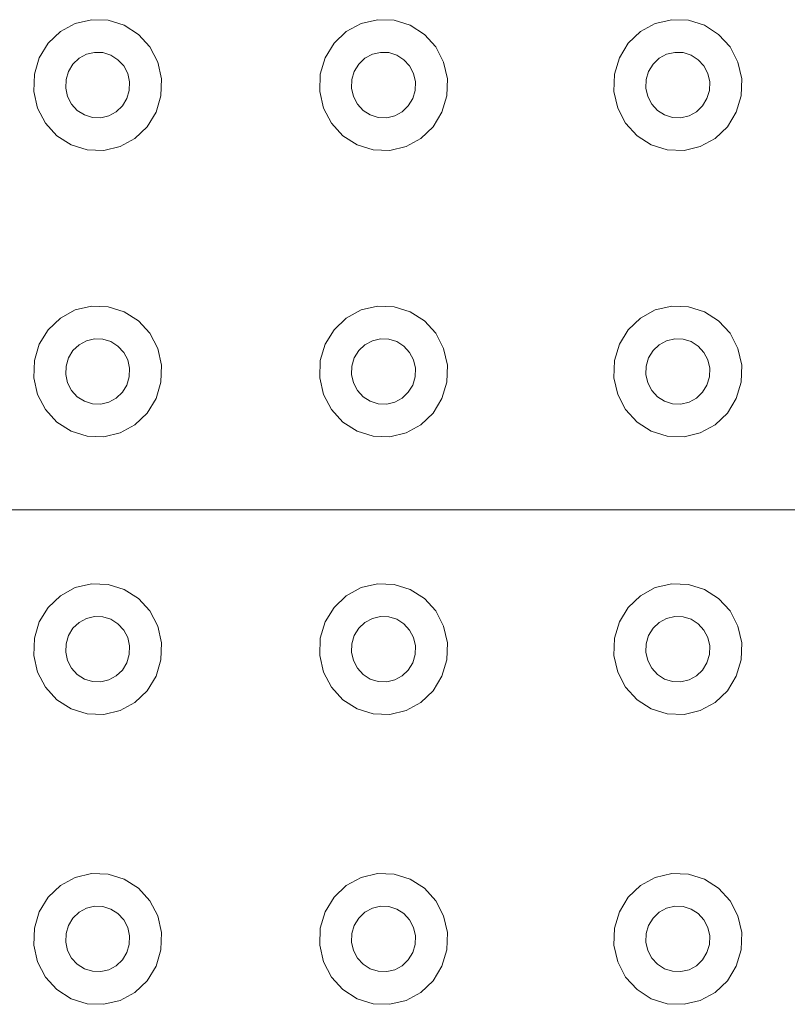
# Model space of a CAD drawing. Extents: x 5066 to 9756, y -2696 to -1109.
# Tile 57 of 208: x 9383.875 to 9384.143, y -2587.836 to -2587.493. Entities that reach past the tile are written whole.
import ezdxf

# ---------------------------------------------------------------- set-up
doc = ezdxf.new("R2010")
doc.units = 0
doc.header["$MEASUREMENT"] = 0
doc.layers.add('IFC-Elemento construtivo genérico-Contorno', color=253, linetype='CONTINUOUS', lineweight=5)

msp = doc.modelspace()

# ---------------------------------------------------------------- linework, layer by layer
at = {"layer": 'IFC-Elemento construtivo genérico-Contorno', "color": 8, "lineweight": 5}
for p, q in [((9383.88905, -2587.49718), (9383.89421, -2587.49437)), ((9383.89421, -2587.49437), (9383.89988, -2587.49303)), ((9383.89988, -2587.49303), (9383.90573, -2587.49323)), ((9383.90573, -2587.49323), (9383.91132, -2587.49498)), ((9383.98874, -2587.49718), (9383.9939, -2587.49437)), ((9383.9939, -2587.49437), (9383.9996, -2587.49303)), ((9383.9996, -2587.49303), (9384.00542, -2587.49323)), ((9384.00542, -2587.49323), (9384.01101, -2587.49498)), ((9384.09136, -2587.49718), (9384.09652, -2587.49437)), ((9384.09652, -2587.49437), (9384.10222, -2587.49303)), ((9384.10222, -2587.49303), (9384.10804, -2587.49323)), ((9384.10804, -2587.49323), (9384.11363, -2587.49498)), ((9383.88476, -2587.50126), (9383.88905, -2587.49718)), ((9383.91132, -2587.49498), (9383.91624, -2587.49815)), ((9383.91624, -2587.49815), (9383.92023, -2587.50251)), ((9383.98448, -2587.50126), (9383.98874, -2587.49718)), ((9384.01101, -2587.49498), (9384.01597, -2587.49815)), ((9384.01597, -2587.49815), (9384.01995, -2587.50251)), ((9384.0871, -2587.50126), (9384.09136, -2587.49718)), ((9384.11363, -2587.49498), (9384.11859, -2587.49815)), ((9384.11859, -2587.49815), (9384.12257, -2587.50251)), ((9383.88167, -2587.50633), (9383.88476, -2587.50126)), ((9383.9814, -2587.50633), (9383.98448, -2587.50126)), ((9384.08402, -2587.50633), (9384.0871, -2587.50126)), ((9383.89554, -2587.5065), (9383.89812, -2587.50509)), ((9383.89812, -2587.50509), (9383.90097, -2587.50442)), ((9383.90097, -2587.50442), (9383.9039, -2587.50452)), ((9383.9039, -2587.50452), (9383.90667, -2587.5054)), ((9383.92023, -2587.50251), (9383.923, -2587.50779)), ((9383.99527, -2587.5065), (9383.99784, -2587.50509)), ((9383.99784, -2587.50509), (9384.00066, -2587.50442)), ((9384.00066, -2587.50442), (9384.00359, -2587.50452)), ((9384.00359, -2587.50452), (9384.0064, -2587.5054)), ((9384.01995, -2587.50251), (9384.02269, -2587.50779)), ((9384.09784, -2587.5065), (9384.10042, -2587.50509)), ((9384.10042, -2587.50509), (9384.10327, -2587.50442)), ((9384.10327, -2587.50442), (9384.1062, -2587.50452)), ((9384.1062, -2587.50452), (9384.10898, -2587.5054)), ((9384.12257, -2587.50251), (9384.1253, -2587.50779)), ((9383.87999, -2587.51204), (9383.88167, -2587.50633)), ((9383.89187, -2587.51107), (9383.89339, -2587.50854)), ((9383.89339, -2587.50854), (9383.89554, -2587.5065)), ((9383.90667, -2587.5054), (9383.90913, -2587.50698)), ((9383.90913, -2587.50698), (9383.91113, -2587.50916)), ((9383.923, -2587.50779), (9383.92429, -2587.51361)), ((9383.97968, -2587.51204), (9383.9814, -2587.50633)), ((9383.99155, -2587.51107), (9383.99312, -2587.50854)), ((9383.99312, -2587.50854), (9383.99527, -2587.5065)), ((9384.0064, -2587.5054), (9384.00886, -2587.50698)), ((9384.00886, -2587.50698), (9384.01085, -2587.50916)), ((9384.02269, -2587.50779), (9384.02402, -2587.51361)), ((9384.0823, -2587.51204), (9384.08402, -2587.50633)), ((9384.09417, -2587.51107), (9384.09573, -2587.50854)), ((9384.09573, -2587.50854), (9384.09784, -2587.5065)), ((9384.10898, -2587.5054), (9384.11148, -2587.50698)), ((9384.11148, -2587.50698), (9384.11347, -2587.50916)), ((9384.1253, -2587.50779), (9384.12663, -2587.51361)), ((9383.87976, -2587.51802), (9383.87999, -2587.51204)), ((9383.89101, -2587.51393), (9383.89187, -2587.51107)), ((9383.91113, -2587.50916), (9383.91253, -2587.5118)), ((9383.91253, -2587.5118), (9383.91316, -2587.51471)), ((9383.97948, -2587.51802), (9383.97968, -2587.51204)), ((9383.99073, -2587.51393), (9383.99155, -2587.51107)), ((9384.01085, -2587.50916), (9384.01222, -2587.5118)), ((9384.01222, -2587.5118), (9384.01288, -2587.51471)), ((9384.0821, -2587.51802), (9384.0823, -2587.51204)), ((9384.09331, -2587.51393), (9384.09417, -2587.51107)), ((9384.11347, -2587.50916), (9384.11484, -2587.5118)), ((9384.11484, -2587.5118), (9384.1155, -2587.51471)), ((9383.89089, -2587.51692), (9383.89101, -2587.51393)), ((9383.91308, -2587.5177), (9383.91316, -2587.51471)), ((9383.92409, -2587.51959), (9383.92429, -2587.51361)), ((9383.99062, -2587.51692), (9383.99073, -2587.51393)), ((9384.01277, -2587.5177), (9384.01288, -2587.51471)), ((9384.02382, -2587.51959), (9384.02402, -2587.51361)), ((9384.09323, -2587.51692), (9384.09331, -2587.51393)), ((9384.11538, -2587.5177), (9384.1155, -2587.51471)), ((9384.1264, -2587.51959), (9384.12663, -2587.51361)), ((9383.87976, -2587.51802), (9383.88109, -2587.52384)), ((9383.89089, -2587.51692), (9383.89155, -2587.51983)), ((9383.91222, -2587.52056), (9383.91308, -2587.5177)), ((9383.97948, -2587.51802), (9383.98081, -2587.52384)), ((9383.99062, -2587.51692), (9383.99128, -2587.51983)), ((9384.01195, -2587.52056), (9384.01277, -2587.5177)), ((9384.0821, -2587.51802), (9384.08339, -2587.52384)), ((9384.09323, -2587.51692), (9384.0939, -2587.51983)), ((9384.11452, -2587.52056), (9384.11538, -2587.5177)), ((9383.89155, -2587.51983), (9383.89292, -2587.52247)), ((9383.91066, -2587.52309), (9383.91222, -2587.52056)), ((9383.92241, -2587.5253), (9383.92409, -2587.51959)), ((9383.99128, -2587.51983), (9383.99265, -2587.52247)), ((9384.01038, -2587.52309), (9384.01195, -2587.52056)), ((9384.0221, -2587.5253), (9384.02382, -2587.51959)), ((9384.0939, -2587.51983), (9384.09527, -2587.52247)), ((9384.113, -2587.52309), (9384.11452, -2587.52056)), ((9384.12472, -2587.5253), (9384.1264, -2587.51959)), ((9383.88109, -2587.52384), (9383.88382, -2587.52912)), ((9383.89292, -2587.52247), (9383.89491, -2587.52465)), ((9383.89491, -2587.52465), (9383.89741, -2587.52623)), ((9383.90597, -2587.52654), (9383.90855, -2587.52513)), ((9383.90855, -2587.52513), (9383.91066, -2587.52309)), ((9383.91929, -2587.53037), (9383.92241, -2587.5253)), ((9383.98081, -2587.52384), (9383.98355, -2587.52912)), ((9383.99265, -2587.52247), (9383.99464, -2587.52465)), ((9383.99464, -2587.52465), (9383.9971, -2587.52623)), ((9384.00566, -2587.52654), (9384.00823, -2587.52513)), ((9384.00823, -2587.52513), (9384.01038, -2587.52309)), ((9384.01902, -2587.53037), (9384.0221, -2587.5253)), ((9384.08339, -2587.52384), (9384.08616, -2587.52912)), ((9384.09527, -2587.52247), (9384.09726, -2587.52465)), ((9384.09726, -2587.52465), (9384.09972, -2587.52623)), ((9384.10827, -2587.52654), (9384.11085, -2587.52513)), ((9384.11085, -2587.52513), (9384.113, -2587.52309)), ((9384.12163, -2587.53037), (9384.12472, -2587.5253)), ((9383.88382, -2587.52912), (9383.8878, -2587.53349)), ((9383.89741, -2587.52623), (9383.90019, -2587.52711)), ((9383.90019, -2587.52711), (9383.90312, -2587.52721)), ((9383.90312, -2587.52721), (9383.90597, -2587.52654)), ((9383.98355, -2587.52912), (9383.98753, -2587.53349)), ((9383.9971, -2587.52623), (9383.99991, -2587.52711)), ((9383.99991, -2587.52711), (9384.00284, -2587.52721)), ((9384.00284, -2587.52721), (9384.00566, -2587.52654)), ((9384.08616, -2587.52912), (9384.09015, -2587.53349)), ((9384.09972, -2587.52623), (9384.10249, -2587.52711)), ((9384.10249, -2587.52711), (9384.10542, -2587.52721)), ((9384.10542, -2587.52721), (9384.10827, -2587.52654)), ((9383.91503, -2587.53445), (9383.91929, -2587.53037)), ((9384.01476, -2587.53445), (9384.01902, -2587.53037)), ((9384.11734, -2587.53445), (9384.12163, -2587.53037)), ((9383.8878, -2587.53349), (9383.89277, -2587.53665)), ((9383.90988, -2587.53726), (9383.91503, -2587.53445)), ((9383.98753, -2587.53349), (9383.99249, -2587.53665)), ((9384.0096, -2587.53726), (9384.01476, -2587.53445)), ((9384.09015, -2587.53349), (9384.09507, -2587.53665)), ((9384.11218, -2587.53726), (9384.11734, -2587.53445)), ((9383.89277, -2587.53665), (9383.89835, -2587.5384)), ((9383.89835, -2587.5384), (9383.90417, -2587.5386)), ((9383.90417, -2587.5386), (9383.90988, -2587.53726)), ((9383.99249, -2587.53665), (9383.99808, -2587.5384)), ((9383.99808, -2587.5384), (9384.0039, -2587.5386)), ((9384.0039, -2587.5386), (9384.0096, -2587.53726)), ((9384.09507, -2587.53665), (9384.10066, -2587.5384)), ((9384.10066, -2587.5384), (9384.10652, -2587.5386)), ((9384.10652, -2587.5386), (9384.11218, -2587.53726)), ((9383.88905, -2587.59707), (9383.89421, -2587.59426)), ((9383.89421, -2587.59426), (9383.89988, -2587.59291)), ((9383.89988, -2587.59291), (9383.90573, -2587.59312)), ((9383.90573, -2587.59312), (9383.91132, -2587.59487)), ((9383.98874, -2587.59707), (9383.9939, -2587.59426)), ((9383.9939, -2587.59426), (9383.9996, -2587.59291)), ((9383.9996, -2587.59291), (9384.00542, -2587.59312)), ((9384.00542, -2587.59312), (9384.01101, -2587.59487)), ((9384.09136, -2587.59707), (9384.09652, -2587.59426)), ((9384.09652, -2587.59426), (9384.10222, -2587.59291)), ((9384.10222, -2587.59291), (9384.10804, -2587.59312)), ((9384.10804, -2587.59312), (9384.11363, -2587.59487)), ((9383.88476, -2587.60114), (9383.88905, -2587.59707)), ((9383.91132, -2587.59487), (9383.91624, -2587.59803)), ((9383.98448, -2587.60114), (9383.98874, -2587.59707)), ((9384.01101, -2587.59487), (9384.01597, -2587.59803)), ((9384.0871, -2587.60114), (9384.09136, -2587.59707)), ((9384.11363, -2587.59487), (9384.11859, -2587.59803)), ((9383.88167, -2587.60621), (9383.88476, -2587.60114)), ((9383.91624, -2587.59803), (9383.92023, -2587.6024)), ((9383.9814, -2587.60621), (9383.98448, -2587.60114)), ((9384.01597, -2587.59803), (9384.01995, -2587.6024)), ((9384.08402, -2587.60621), (9384.0871, -2587.60114)), ((9384.11859, -2587.59803), (9384.12257, -2587.6024)), ((9383.89812, -2587.60498), (9383.90097, -2587.6043)), ((9383.90097, -2587.6043), (9383.9039, -2587.60441)), ((9383.9039, -2587.60441), (9383.90667, -2587.60528)), ((9383.92023, -2587.6024), (9383.923, -2587.60767)), ((9383.99784, -2587.60498), (9384.00066, -2587.6043)), ((9384.00066, -2587.6043), (9384.00359, -2587.60441)), ((9384.00359, -2587.60441), (9384.0064, -2587.60528)), ((9384.01995, -2587.6024), (9384.02269, -2587.60767)), ((9384.10042, -2587.60498), (9384.10327, -2587.6043)), ((9384.10327, -2587.6043), (9384.1062, -2587.60441)), ((9384.1062, -2587.60441), (9384.10898, -2587.60528)), ((9384.12257, -2587.6024), (9384.1253, -2587.60767)), ((9383.87999, -2587.61193), (9383.88167, -2587.60621)), ((9383.89339, -2587.60842), (9383.89554, -2587.60638)), ((9383.89554, -2587.60638), (9383.89812, -2587.60498)), ((9383.90667, -2587.60528), (9383.90913, -2587.60686)), ((9383.90913, -2587.60686), (9383.91113, -2587.60905)), ((9383.923, -2587.60767), (9383.92429, -2587.6135)), ((9383.97968, -2587.61193), (9383.9814, -2587.60621)), ((9383.99312, -2587.60842), (9383.99527, -2587.60638)), ((9383.99527, -2587.60638), (9383.99784, -2587.60498)), ((9384.0064, -2587.60528), (9384.00886, -2587.60686)), ((9384.00886, -2587.60686), (9384.01085, -2587.60905)), ((9384.02269, -2587.60767), (9384.02402, -2587.6135)), ((9384.0823, -2587.61193), (9384.08402, -2587.60621)), ((9384.09573, -2587.60842), (9384.09784, -2587.60638)), ((9384.09784, -2587.60638), (9384.10042, -2587.60498)), ((9384.10898, -2587.60528), (9384.11148, -2587.60686)), ((9384.11148, -2587.60686), (9384.11347, -2587.60905)), ((9384.1253, -2587.60767), (9384.12663, -2587.6135)), ((9383.89101, -2587.61382), (9383.89187, -2587.61096)), ((9383.89187, -2587.61096), (9383.89339, -2587.60842)), ((9383.91113, -2587.60905), (9383.91253, -2587.61169)), ((9383.91253, -2587.61169), (9383.91316, -2587.6146)), ((9383.99073, -2587.61382), (9383.99155, -2587.61096)), ((9383.99155, -2587.61096), (9383.99312, -2587.60842)), ((9384.01085, -2587.60905), (9384.01222, -2587.61169)), ((9384.01222, -2587.61169), (9384.01288, -2587.6146)), ((9384.09331, -2587.61382), (9384.09417, -2587.61096)), ((9384.09417, -2587.61096), (9384.09573, -2587.60842)), ((9384.11347, -2587.60905), (9384.11484, -2587.61169)), ((9384.11484, -2587.61169), (9384.1155, -2587.6146)), ((9383.87976, -2587.6179), (9383.87999, -2587.61193)), ((9383.89089, -2587.6168), (9383.89101, -2587.61382)), ((9383.91308, -2587.61758), (9383.91316, -2587.6146)), ((9383.92409, -2587.61947), (9383.92429, -2587.6135)), ((9383.97948, -2587.6179), (9383.97968, -2587.61193)), ((9383.99062, -2587.6168), (9383.99073, -2587.61382)), ((9384.01277, -2587.61758), (9384.01288, -2587.6146)), ((9384.02382, -2587.61947), (9384.02402, -2587.6135)), ((9384.0821, -2587.6179), (9384.0823, -2587.61193)), ((9384.09323, -2587.6168), (9384.09331, -2587.61382)), ((9384.11538, -2587.61758), (9384.1155, -2587.6146)), ((9384.1264, -2587.61947), (9384.12663, -2587.6135)), ((9383.87976, -2587.6179), (9383.88109, -2587.62373)), ((9383.89089, -2587.6168), (9383.89155, -2587.61971)), ((9383.91222, -2587.62044), (9383.91308, -2587.61758)), ((9383.97948, -2587.6179), (9383.98081, -2587.62373)), ((9383.99062, -2587.6168), (9383.99128, -2587.61971)), ((9384.01195, -2587.62044), (9384.01277, -2587.61758)), ((9384.0821, -2587.6179), (9384.08339, -2587.62373)), ((9384.09323, -2587.6168), (9384.0939, -2587.61971)), ((9384.11452, -2587.62044), (9384.11538, -2587.61758)), ((9383.89155, -2587.61971), (9383.89292, -2587.62235)), ((9383.91066, -2587.62298), (9383.91222, -2587.62044)), ((9383.92241, -2587.62519), (9383.92409, -2587.61947)), ((9383.99128, -2587.61971), (9383.99265, -2587.62235)), ((9384.01038, -2587.62298), (9384.01195, -2587.62044)), ((9384.0221, -2587.62519), (9384.02382, -2587.61947)), ((9384.0939, -2587.61971), (9384.09527, -2587.62235)), ((9384.113, -2587.62298), (9384.11452, -2587.62044)), ((9384.12472, -2587.62519), (9384.1264, -2587.61947)), ((9383.88109, -2587.62373), (9383.88382, -2587.629)), ((9383.89292, -2587.62235), (9383.89491, -2587.62454)), ((9383.89491, -2587.62454), (9383.89741, -2587.62612)), ((9383.90597, -2587.62642), (9383.90855, -2587.62502)), ((9383.90855, -2587.62502), (9383.91066, -2587.62298)), ((9383.91929, -2587.63026), (9383.92241, -2587.62519)), ((9383.98081, -2587.62373), (9383.98355, -2587.629)), ((9383.99265, -2587.62235), (9383.99464, -2587.62454)), ((9383.99464, -2587.62454), (9383.9971, -2587.62612)), ((9384.00566, -2587.62642), (9384.00823, -2587.62502)), ((9384.00823, -2587.62502), (9384.01038, -2587.62298)), ((9384.01902, -2587.63026), (9384.0221, -2587.62519)), ((9384.08339, -2587.62373), (9384.08616, -2587.629)), ((9384.09527, -2587.62235), (9384.09726, -2587.62454)), ((9384.09726, -2587.62454), (9384.09972, -2587.62612)), ((9384.10827, -2587.62642), (9384.11085, -2587.62502)), ((9384.11085, -2587.62502), (9384.113, -2587.62298)), ((9384.12163, -2587.63026), (9384.12472, -2587.62519)), ((9383.89741, -2587.62612), (9383.90019, -2587.62699)), ((9383.90019, -2587.62699), (9383.90312, -2587.62709)), ((9383.90312, -2587.62709), (9383.90597, -2587.62642)), ((9383.9971, -2587.62612), (9383.99991, -2587.62699)), ((9383.99991, -2587.62699), (9384.00284, -2587.62709)), ((9384.00284, -2587.62709), (9384.00566, -2587.62642)), ((9384.09972, -2587.62612), (9384.10249, -2587.62699)), ((9384.10249, -2587.62699), (9384.10542, -2587.62709)), ((9384.10542, -2587.62709), (9384.10827, -2587.62642)), ((9383.88382, -2587.629), (9383.8878, -2587.63337)), ((9383.91503, -2587.63433), (9383.91929, -2587.63026)), ((9383.98355, -2587.629), (9383.98753, -2587.63337)), ((9384.01476, -2587.63433), (9384.01902, -2587.63026)), ((9384.08616, -2587.629), (9384.09015, -2587.63337)), ((9384.11734, -2587.63433), (9384.12163, -2587.63026)), ((9383.8878, -2587.63337), (9383.89277, -2587.63654)), ((9383.90988, -2587.63714), (9383.91503, -2587.63433)), ((9383.98753, -2587.63337), (9383.99249, -2587.63654)), ((9384.0096, -2587.63714), (9384.01476, -2587.63433)), ((9384.09015, -2587.63337), (9384.09507, -2587.63654)), ((9384.11218, -2587.63714), (9384.11734, -2587.63433)), ((9383.89277, -2587.63654), (9383.89835, -2587.63828)), ((9383.89835, -2587.63828), (9383.90417, -2587.63849)), ((9383.90417, -2587.63849), (9383.90988, -2587.63714)), ((9383.99249, -2587.63654), (9383.99808, -2587.63828)), ((9383.99808, -2587.63828), (9384.0039, -2587.63849)), ((9384.0039, -2587.63849), (9384.0096, -2587.63714)), ((9384.09507, -2587.63654), (9384.10066, -2587.63828)), ((9384.10066, -2587.63828), (9384.10652, -2587.63849)), ((9384.10652, -2587.63849), (9384.11218, -2587.63714)), ((9383.65241, -2587.66395), (9384.15241, -2587.66395)), ((9383.89421, -2587.6911), (9383.89988, -2587.68975)), ((9383.89988, -2587.68975), (9383.90573, -2587.68996)), ((9383.90573, -2587.68996), (9383.91132, -2587.6917)), ((9383.9939, -2587.6911), (9383.9996, -2587.68975)), ((9383.9996, -2587.68975), (9384.00542, -2587.68996)), ((9384.00542, -2587.68996), (9384.01101, -2587.6917)), ((9384.09652, -2587.6911), (9384.10222, -2587.68975)), ((9384.10222, -2587.68975), (9384.10804, -2587.68996)), ((9384.10804, -2587.68996), (9384.11363, -2587.6917)), ((9383.88476, -2587.69799), (9383.88905, -2587.6939)), ((9383.88905, -2587.6939), (9383.89421, -2587.6911)), ((9383.91132, -2587.6917), (9383.91624, -2587.69487)), ((9383.98448, -2587.69799), (9383.98874, -2587.6939)), ((9383.98874, -2587.6939), (9383.9939, -2587.6911)), ((9384.01101, -2587.6917), (9384.01597, -2587.69487)), ((9384.0871, -2587.69799), (9384.09136, -2587.6939)), ((9384.09136, -2587.6939), (9384.09652, -2587.6911)), ((9384.11363, -2587.6917), (9384.11859, -2587.69487)), ((9383.91624, -2587.69487), (9383.92023, -2587.69924)), ((9384.01597, -2587.69487), (9384.01995, -2587.69924)), ((9384.11859, -2587.69487), (9384.12257, -2587.69924)), ((9383.88167, -2587.70305), (9383.88476, -2587.69799)), ((9383.92023, -2587.69924), (9383.923, -2587.70451)), ((9383.9814, -2587.70305), (9383.98448, -2587.69799)), ((9384.01995, -2587.69924), (9384.02269, -2587.70451)), ((9384.08402, -2587.70305), (9384.0871, -2587.69799)), ((9384.12257, -2587.69924), (9384.1253, -2587.70451)), ((9383.87999, -2587.70877), (9383.88167, -2587.70305)), ((9383.89339, -2587.70526), (9383.89554, -2587.70322)), ((9383.89554, -2587.70322), (9383.89812, -2587.70182)), ((9383.89812, -2587.70182), (9383.90097, -2587.70114)), ((9383.90097, -2587.70114), (9383.9039, -2587.70125)), ((9383.9039, -2587.70125), (9383.90667, -2587.70212)), ((9383.90667, -2587.70212), (9383.90913, -2587.7037)), ((9383.90913, -2587.7037), (9383.91113, -2587.70589)), ((9383.97968, -2587.70877), (9383.9814, -2587.70305)), ((9383.99312, -2587.70526), (9383.99527, -2587.70322)), ((9383.99527, -2587.70322), (9383.99784, -2587.70182)), ((9383.99784, -2587.70182), (9384.00066, -2587.70114)), ((9384.00066, -2587.70114), (9384.00359, -2587.70125)), ((9384.00359, -2587.70125), (9384.0064, -2587.70212)), ((9384.0064, -2587.70212), (9384.00886, -2587.7037)), ((9384.00886, -2587.7037), (9384.01085, -2587.70589)), ((9384.0823, -2587.70877), (9384.08402, -2587.70305)), ((9384.09573, -2587.70526), (9384.09784, -2587.70322)), ((9384.09784, -2587.70322), (9384.10042, -2587.70182)), ((9384.10042, -2587.70182), (9384.10327, -2587.70114)), ((9384.10327, -2587.70114), (9384.1062, -2587.70125)), ((9384.1062, -2587.70125), (9384.10898, -2587.70212)), ((9384.10898, -2587.70212), (9384.11148, -2587.7037)), ((9384.11148, -2587.7037), (9384.11347, -2587.70589)), ((9383.89101, -2587.71065), (9383.89187, -2587.70779)), ((9383.89187, -2587.70779), (9383.89339, -2587.70526)), ((9383.91113, -2587.70589), (9383.91253, -2587.70853)), ((9383.923, -2587.70451), (9383.92429, -2587.71033)), ((9383.99073, -2587.71065), (9383.99155, -2587.70779)), ((9383.99155, -2587.70779), (9383.99312, -2587.70526)), ((9384.01085, -2587.70589), (9384.01222, -2587.70853)), ((9384.02269, -2587.70451), (9384.02402, -2587.71033)), ((9384.09331, -2587.71065), (9384.09417, -2587.70779)), ((9384.09417, -2587.70779), (9384.09573, -2587.70526)), ((9384.11347, -2587.70589), (9384.11484, -2587.70853)), ((9384.1253, -2587.70451), (9384.12663, -2587.71033)), ((9383.87976, -2587.71474), (9383.87999, -2587.70877)), ((9383.89089, -2587.71364), (9383.89101, -2587.71065)), ((9383.91253, -2587.70853), (9383.91316, -2587.71144)), ((9383.92409, -2587.71631), (9383.92429, -2587.71033)), ((9383.97948, -2587.71474), (9383.97968, -2587.70877)), ((9383.99062, -2587.71364), (9383.99073, -2587.71065)), ((9384.01222, -2587.70853), (9384.01288, -2587.71144)), ((9384.02382, -2587.71631), (9384.02402, -2587.71033)), ((9384.0821, -2587.71474), (9384.0823, -2587.70877)), ((9384.09323, -2587.71364), (9384.09331, -2587.71065)), ((9384.11484, -2587.70853), (9384.1155, -2587.71144)), ((9384.1264, -2587.71631), (9384.12663, -2587.71033)), ((9383.89089, -2587.71364), (9383.89155, -2587.71655)), ((9383.91222, -2587.71728), (9383.91308, -2587.71443)), ((9383.91308, -2587.71443), (9383.91316, -2587.71144)), ((9383.99062, -2587.71364), (9383.99128, -2587.71655)), ((9384.01195, -2587.71728), (9384.01277, -2587.71443)), ((9384.01277, -2587.71443), (9384.01288, -2587.71144)), ((9384.09323, -2587.71364), (9384.0939, -2587.71655)), ((9384.11452, -2587.71728), (9384.11538, -2587.71443)), ((9384.11538, -2587.71443), (9384.1155, -2587.71144)), ((9383.87976, -2587.71474), (9383.88109, -2587.72056)), ((9383.89155, -2587.71655), (9383.89292, -2587.71919)), ((9383.91066, -2587.71982), (9383.91222, -2587.71728)), ((9383.92241, -2587.72202), (9383.92409, -2587.71631)), ((9383.97948, -2587.71474), (9383.98081, -2587.72056)), ((9383.99128, -2587.71655), (9383.99265, -2587.71919)), ((9384.01038, -2587.71982), (9384.01195, -2587.71728)), ((9384.0221, -2587.72202), (9384.02382, -2587.71631)), ((9384.0821, -2587.71474), (9384.08339, -2587.72056)), ((9384.0939, -2587.71655), (9384.09527, -2587.71919)), ((9384.113, -2587.71982), (9384.11452, -2587.71728)), ((9384.12472, -2587.72202), (9384.1264, -2587.71631)), ((9383.88109, -2587.72056), (9383.88382, -2587.72584)), ((9383.89292, -2587.71919), (9383.89491, -2587.72137)), ((9383.89491, -2587.72137), (9383.89741, -2587.72296)), ((9383.90855, -2587.72185), (9383.91066, -2587.71982)), ((9383.98081, -2587.72056), (9383.98355, -2587.72584)), ((9383.99265, -2587.71919), (9383.99464, -2587.72137)), ((9383.99464, -2587.72137), (9383.9971, -2587.72296)), ((9384.00823, -2587.72185), (9384.01038, -2587.71982)), ((9384.08339, -2587.72056), (9384.08616, -2587.72584)), ((9384.09527, -2587.71919), (9384.09726, -2587.72137)), ((9384.09726, -2587.72137), (9384.09972, -2587.72296)), ((9384.11085, -2587.72185), (9384.113, -2587.71982)), ((9383.89741, -2587.72296), (9383.90019, -2587.72383)), ((9383.90019, -2587.72383), (9383.90312, -2587.72393)), ((9383.90312, -2587.72393), (9383.90597, -2587.72326)), ((9383.90597, -2587.72326), (9383.90855, -2587.72185)), ((9383.91929, -2587.72709), (9383.92241, -2587.72202)), ((9383.9971, -2587.72296), (9383.99991, -2587.72383)), ((9383.99991, -2587.72383), (9384.00284, -2587.72393)), ((9384.00284, -2587.72393), (9384.00566, -2587.72326)), ((9384.00566, -2587.72326), (9384.00823, -2587.72185)), ((9384.01902, -2587.72709), (9384.0221, -2587.72202)), ((9384.09972, -2587.72296), (9384.10249, -2587.72383)), ((9384.10249, -2587.72383), (9384.10542, -2587.72393)), ((9384.10542, -2587.72393), (9384.10827, -2587.72326)), ((9384.10827, -2587.72326), (9384.11085, -2587.72185)), ((9384.12163, -2587.72709), (9384.12472, -2587.72202)), ((9383.88382, -2587.72584), (9383.8878, -2587.73021)), ((9383.91503, -2587.73117), (9383.91929, -2587.72709)), ((9383.98355, -2587.72584), (9383.98753, -2587.73021)), ((9384.01476, -2587.73117), (9384.01902, -2587.72709)), ((9384.08616, -2587.72584), (9384.09015, -2587.73021)), ((9384.11734, -2587.73117), (9384.12163, -2587.72709)), ((9383.8878, -2587.73021), (9383.89277, -2587.73338)), ((9383.90988, -2587.73398), (9383.91503, -2587.73117)), ((9383.98753, -2587.73021), (9383.99249, -2587.73338)), ((9384.0096, -2587.73398), (9384.01476, -2587.73117)), ((9384.09015, -2587.73021), (9384.09507, -2587.73338)), ((9384.11218, -2587.73398), (9384.11734, -2587.73117)), ((9383.89277, -2587.73338), (9383.89835, -2587.73512)), ((9383.89835, -2587.73512), (9383.90417, -2587.73532)), ((9383.90417, -2587.73532), (9383.90988, -2587.73398)), ((9383.99249, -2587.73338), (9383.99808, -2587.73512)), ((9383.99808, -2587.73512), (9384.0039, -2587.73532)), ((9384.0039, -2587.73532), (9384.0096, -2587.73398)), ((9384.09507, -2587.73338), (9384.10066, -2587.73512)), ((9384.10066, -2587.73512), (9384.10652, -2587.73532)), ((9384.10652, -2587.73532), (9384.11218, -2587.73398)), ((9383.88905, -2587.79498), (9383.89421, -2587.79217)), ((9383.89421, -2587.79217), (9383.89988, -2587.79083)), ((9383.89988, -2587.79083), (9383.90573, -2587.79103)), ((9383.90573, -2587.79103), (9383.91132, -2587.79278)), ((9383.91132, -2587.79278), (9383.91624, -2587.79594)), ((9383.98874, -2587.79498), (9383.9939, -2587.79217)), ((9383.9939, -2587.79217), (9383.9996, -2587.79083)), ((9383.9996, -2587.79083), (9384.00542, -2587.79103)), ((9384.00542, -2587.79103), (9384.01101, -2587.79278)), ((9384.01101, -2587.79278), (9384.01597, -2587.79594)), ((9384.09136, -2587.79498), (9384.09652, -2587.79217)), ((9384.09652, -2587.79217), (9384.10222, -2587.79083)), ((9384.10222, -2587.79083), (9384.10804, -2587.79103)), ((9384.10804, -2587.79103), (9384.11363, -2587.79278)), ((9384.11363, -2587.79278), (9384.11859, -2587.79594)), ((9383.88476, -2587.79906), (9383.88905, -2587.79498)), ((9383.91624, -2587.79594), (9383.92023, -2587.80031)), ((9383.98448, -2587.79906), (9383.98874, -2587.79498)), ((9384.01597, -2587.79594), (9384.01995, -2587.80031)), ((9384.0871, -2587.79906), (9384.09136, -2587.79498)), ((9384.11859, -2587.79594), (9384.12257, -2587.80031)), ((9383.88167, -2587.80413), (9383.88476, -2587.79906)), ((9383.92023, -2587.80031), (9383.923, -2587.80559)), ((9383.9814, -2587.80413), (9383.98448, -2587.79906)), ((9384.01995, -2587.80031), (9384.02269, -2587.80559)), ((9384.08402, -2587.80413), (9384.0871, -2587.79906)), ((9384.12257, -2587.80031), (9384.1253, -2587.80559)), ((9383.89554, -2587.8043), (9383.89812, -2587.80289)), ((9383.89812, -2587.80289), (9383.90097, -2587.80222)), ((9383.90097, -2587.80222), (9383.9039, -2587.80232)), ((9383.9039, -2587.80232), (9383.90667, -2587.8032)), ((9383.90667, -2587.8032), (9383.90913, -2587.80478)), ((9383.99527, -2587.8043), (9383.99784, -2587.80289)), ((9383.99784, -2587.80289), (9384.00066, -2587.80222)), ((9384.00066, -2587.80222), (9384.00359, -2587.80232)), ((9384.00359, -2587.80232), (9384.0064, -2587.8032)), ((9384.0064, -2587.8032), (9384.00886, -2587.80478)), ((9384.09784, -2587.8043), (9384.10042, -2587.80289)), ((9384.10042, -2587.80289), (9384.10327, -2587.80222)), ((9384.10327, -2587.80222), (9384.1062, -2587.80232)), ((9384.1062, -2587.80232), (9384.10898, -2587.8032)), ((9384.10898, -2587.8032), (9384.11148, -2587.80478)), ((9383.87999, -2587.80985), (9383.88167, -2587.80413)), ((9383.89187, -2587.80887), (9383.89339, -2587.80633)), ((9383.89339, -2587.80633), (9383.89554, -2587.8043)), ((9383.90913, -2587.80478), (9383.91113, -2587.80696)), ((9383.91113, -2587.80696), (9383.91253, -2587.8096)), ((9383.923, -2587.80559), (9383.92429, -2587.81141)), ((9383.97968, -2587.80985), (9383.9814, -2587.80413)), ((9383.99155, -2587.80887), (9383.99312, -2587.80633)), ((9383.99312, -2587.80633), (9383.99527, -2587.8043)), ((9384.00886, -2587.80478), (9384.01085, -2587.80696)), ((9384.01085, -2587.80696), (9384.01222, -2587.8096)), ((9384.02269, -2587.80559), (9384.02402, -2587.81141)), ((9384.0823, -2587.80985), (9384.08402, -2587.80413)), ((9384.09417, -2587.80887), (9384.09573, -2587.80633)), ((9384.09573, -2587.80633), (9384.09784, -2587.8043)), ((9384.11148, -2587.80478), (9384.11347, -2587.80696)), ((9384.11347, -2587.80696), (9384.11484, -2587.8096)), ((9384.1253, -2587.80559), (9384.12663, -2587.81141)), ((9383.87976, -2587.81582), (9383.87999, -2587.80985)), ((9383.89101, -2587.81173), (9383.89187, -2587.80887)), ((9383.91253, -2587.8096), (9383.91316, -2587.81251)), ((9383.97948, -2587.81582), (9383.97968, -2587.80985)), ((9383.99073, -2587.81173), (9383.99155, -2587.80887)), ((9384.01222, -2587.8096), (9384.01288, -2587.81251)), ((9384.0821, -2587.81582), (9384.0823, -2587.80985)), ((9384.09331, -2587.81173), (9384.09417, -2587.80887)), ((9384.11484, -2587.8096), (9384.1155, -2587.81251)), ((9383.89089, -2587.81471), (9383.89101, -2587.81173)), ((9383.91308, -2587.8155), (9383.91316, -2587.81251)), ((9383.92409, -2587.81738), (9383.92429, -2587.81141)), ((9383.99062, -2587.81471), (9383.99073, -2587.81173)), ((9384.01277, -2587.8155), (9384.01288, -2587.81251)), ((9384.02382, -2587.81738), (9384.02402, -2587.81141)), ((9384.09323, -2587.81471), (9384.09331, -2587.81173)), ((9384.11538, -2587.8155), (9384.1155, -2587.81251)), ((9384.1264, -2587.81738), (9384.12663, -2587.81141)), ((9383.87976, -2587.81582), (9383.88109, -2587.82164)), ((9383.89089, -2587.81471), (9383.89155, -2587.81762)), ((9383.89155, -2587.81762), (9383.89292, -2587.82027)), ((9383.91222, -2587.81836), (9383.91308, -2587.8155)), ((9383.92241, -2587.8231), (9383.92409, -2587.81738)), ((9383.97948, -2587.81582), (9383.98081, -2587.82164)), ((9383.99062, -2587.81471), (9383.99128, -2587.81762)), ((9383.99128, -2587.81762), (9383.99265, -2587.82027)), ((9384.01195, -2587.81836), (9384.01277, -2587.8155)), ((9384.0221, -2587.8231), (9384.02382, -2587.81738)), ((9384.0821, -2587.81582), (9384.08339, -2587.82164)), ((9384.09323, -2587.81471), (9384.0939, -2587.81762)), ((9384.0939, -2587.81762), (9384.09527, -2587.82027)), ((9384.11452, -2587.81836), (9384.11538, -2587.8155)), ((9384.12472, -2587.8231), (9384.1264, -2587.81738)), ((9383.89292, -2587.82027), (9383.89491, -2587.82245)), ((9383.90855, -2587.82293), (9383.91066, -2587.82089)), ((9383.91066, -2587.82089), (9383.91222, -2587.81836)), ((9383.99265, -2587.82027), (9383.99464, -2587.82245)), ((9384.00823, -2587.82293), (9384.01038, -2587.82089)), ((9384.01038, -2587.82089), (9384.01195, -2587.81836)), ((9384.09527, -2587.82027), (9384.09726, -2587.82245)), ((9384.11085, -2587.82293), (9384.113, -2587.82089)), ((9384.113, -2587.82089), (9384.11452, -2587.81836)), ((9383.88109, -2587.82164), (9383.88382, -2587.82692)), ((9383.89491, -2587.82245), (9383.89741, -2587.82403)), ((9383.89741, -2587.82403), (9383.90019, -2587.8249)), ((9383.90312, -2587.82501), (9383.90597, -2587.82433)), ((9383.90597, -2587.82433), (9383.90855, -2587.82293)), ((9383.91929, -2587.82817), (9383.92241, -2587.8231)), ((9383.98081, -2587.82164), (9383.98355, -2587.82692)), ((9383.99464, -2587.82245), (9383.9971, -2587.82403)), ((9383.9971, -2587.82403), (9383.99991, -2587.8249)), ((9384.00284, -2587.82501), (9384.00566, -2587.82433)), ((9384.00566, -2587.82433), (9384.00823, -2587.82293)), ((9384.01902, -2587.82817), (9384.0221, -2587.8231)), ((9384.08339, -2587.82164), (9384.08616, -2587.82692)), ((9384.09726, -2587.82245), (9384.09972, -2587.82403)), ((9384.09972, -2587.82403), (9384.10249, -2587.8249)), ((9384.10542, -2587.82501), (9384.10827, -2587.82433)), ((9384.10827, -2587.82433), (9384.11085, -2587.82293)), ((9384.12163, -2587.82817), (9384.12472, -2587.8231)), ((9383.88382, -2587.82692), (9383.8878, -2587.83129)), ((9383.90019, -2587.8249), (9383.90312, -2587.82501)), ((9383.98355, -2587.82692), (9383.98753, -2587.83129)), ((9383.99991, -2587.8249), (9384.00284, -2587.82501)), ((9384.08616, -2587.82692), (9384.09015, -2587.83129)), ((9384.10249, -2587.8249), (9384.10542, -2587.82501)), ((9383.8878, -2587.83129), (9383.89277, -2587.83445)), ((9383.91503, -2587.83225), (9383.91929, -2587.82817)), ((9383.98753, -2587.83129), (9383.99249, -2587.83445)), ((9384.01476, -2587.83225), (9384.01902, -2587.82817)), ((9384.09015, -2587.83129), (9384.09507, -2587.83445)), ((9384.11734, -2587.83225), (9384.12163, -2587.82817)), ((9383.89277, -2587.83445), (9383.89835, -2587.83619)), ((9383.90988, -2587.83506), (9383.91503, -2587.83225)), ((9383.99249, -2587.83445), (9383.99808, -2587.83619)), ((9384.0096, -2587.83506), (9384.01476, -2587.83225)), ((9384.09507, -2587.83445), (9384.10066, -2587.83619)), ((9384.11218, -2587.83506), (9384.11734, -2587.83225)), ((9383.89835, -2587.83619), (9383.90417, -2587.8364)), ((9383.90417, -2587.8364), (9383.90988, -2587.83506)), ((9383.99808, -2587.83619), (9384.0039, -2587.8364)), ((9384.0039, -2587.8364), (9384.0096, -2587.83506)), ((9384.10066, -2587.83619), (9384.10652, -2587.8364)), ((9384.10652, -2587.8364), (9384.11218, -2587.83506))]:
    msp.add_line(p, q, dxfattribs=at)

doc.saveas('drawing.dxf')
